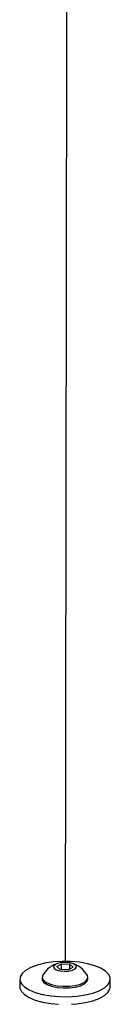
# Paper-space layout '3M DUO Surface Plate' of a CAD drawing. Header units: millimetres. Extents: x 10 to 10348, y 20 to 7979.
# Tile 99 of 117: x 8340 to 8359, y 3196 to 3400. Entities that reach past the tile are written whole.
import ezdxf

# ---------------------------------------------------------------- set-up
doc = ezdxf.new("R2010")
doc.units = ezdxf.units.MM

psp = doc.layouts.new('3M DUO Surface Plate')

# ---------------------------------------------------------------- linework, layer by layer
at = {"color": 7, "linetype": 'Continuous', "lineweight": 25}
for p, q in [((8347.98, 3203.63), (8348.97, 3204.18)), ((8348.72, 3203.02), (8347.98, 3203.63)), ((8348.97, 3204.18), (8350.69, 3204.13)), ((8348.97, 3203.01), (8348.97, 3204.18)), ((8351.43, 3203.51), (8350.45, 3202.96)), ((8350.69, 3204.13), (8351.43, 3203.51)), ((8350.69, 3203.1), (8350.69, 3204.13)), ((8340.3, 3201.05), (8340.3, 3199.44)), ((8344.96, 3201.4), (8344.95, 3201.05)), ((8350.45, 3202.96), (8348.72, 3203.02)), ((8354.45, 3201.03), (8354.46, 3201.38)), ((8359.1, 3199.42), (8359.1, 3201.03))]:
    psp.add_line(p, q, dxfattribs=at)
at = {"color": 7, "linetype": 'Continuous', "lineweight": 25, "flags": 128}
for points in [[(8350.49, 3685.46), (8350.17, 3490.31), (8349.94, 3347.91), (8349.71, 3205.5), (8349.71, 3204.64)], [(8340.64, 3200.08), (8341.3, 3199.41), (8342.28, 3198.8), (8343.54, 3198.27), (8345.05, 3197.85), (8346.73, 3197.56), (8348.53, 3197.4), (8350.37, 3197.37), (8352.18, 3197.49), (8353.91, 3197.75), (8355.47, 3198.13), (8356.8, 3198.62), (8357.87, 3199.21), (8358.62, 3199.87), (8359.03, 3200.57), (8359.08, 3201.29), (8358.77, 3202), (8358.11, 3202.67), (8357.13, 3203.28), (8355.87, 3203.81), (8354.36, 3204.22), (8352.68, 3204.52), (8350.88, 3204.68), (8349.04, 3204.7), (8347.23, 3204.59), (8345.5, 3204.33), (8343.94, 3203.95), (8342.61, 3203.46), (8341.54, 3202.87), (8340.79, 3202.21), (8340.38, 3201.51), (8340.33, 3200.79), (8340.64, 3200.08)], [(8349.51, 3202.65), (8350.43, 3202.69), (8351.24, 3202.86), (8351.82, 3203.14), (8352.08, 3203.49), (8351.97, 3203.85), (8351.52, 3204.17), (8350.79, 3204.39), (8349.9, 3204.5), (8348.98, 3204.46), (8348.17, 3204.28), (8347.6, 3204), (8347.34, 3203.65), (8347.45, 3203.29), (8347.9, 3202.97), (8348.62, 3202.75), (8349.51, 3202.65)], [(8344.95, 3201.05), (8344.99, 3200.82), (8345.32, 3200.33), (8345.98, 3199.89), (8346.91, 3199.54), (8348.05, 3199.3), (8349.32, 3199.19)], [(8345.07, 3201.79), (8345.01, 3201.67), (8344.99, 3201.17), (8345.32, 3200.68), (8345.98, 3200.24), (8346.91, 3199.89), (8348.05, 3199.65), (8349.32, 3199.54)], [(8349.32, 3199.54), (8350.61, 3199.57), (8351.83, 3199.73), (8352.9, 3200.01), (8353.73, 3200.4), (8354.26, 3200.86), (8354.45, 3201.36), (8354.35, 3201.78)], [(8349.32, 3199.19), (8350.61, 3199.22), (8351.83, 3199.38), (8352.9, 3199.66), (8353.73, 3200.05), (8354.26, 3200.51), (8354.45, 3201.01), (8354.45, 3201.03)], [(8340.3, 3199.44), (8340.33, 3199.18), (8340.64, 3198.47)], [(8351.03, 3195.79), (8352.18, 3195.88), (8353.9, 3196.14), (8355.46, 3196.52), (8356.8, 3197.01), (8357.87, 3197.6), (8358.62, 3198.26), (8359.03, 3198.96), (8359.1, 3199.42)], [(8340.64, 3198.47), (8341.29, 3197.8), (8342.27, 3197.19), (8343.54, 3196.66), (8345.04, 3196.24), (8346.73, 3195.95), (8348.36, 3195.79)]]:
    psp.add_lwpolyline(points, dxfattribs=at)
at = {"color": 7, "linetype": 'Continuous', "lineweight": 25}
for start, end in [(103.5379, 150.7476), (29.0984, 76.3081)]:
    psp.add_arc((8349.7, 3199.19), 5.32, start, end, dxfattribs=at)

doc.saveas('drawing.dxf')
